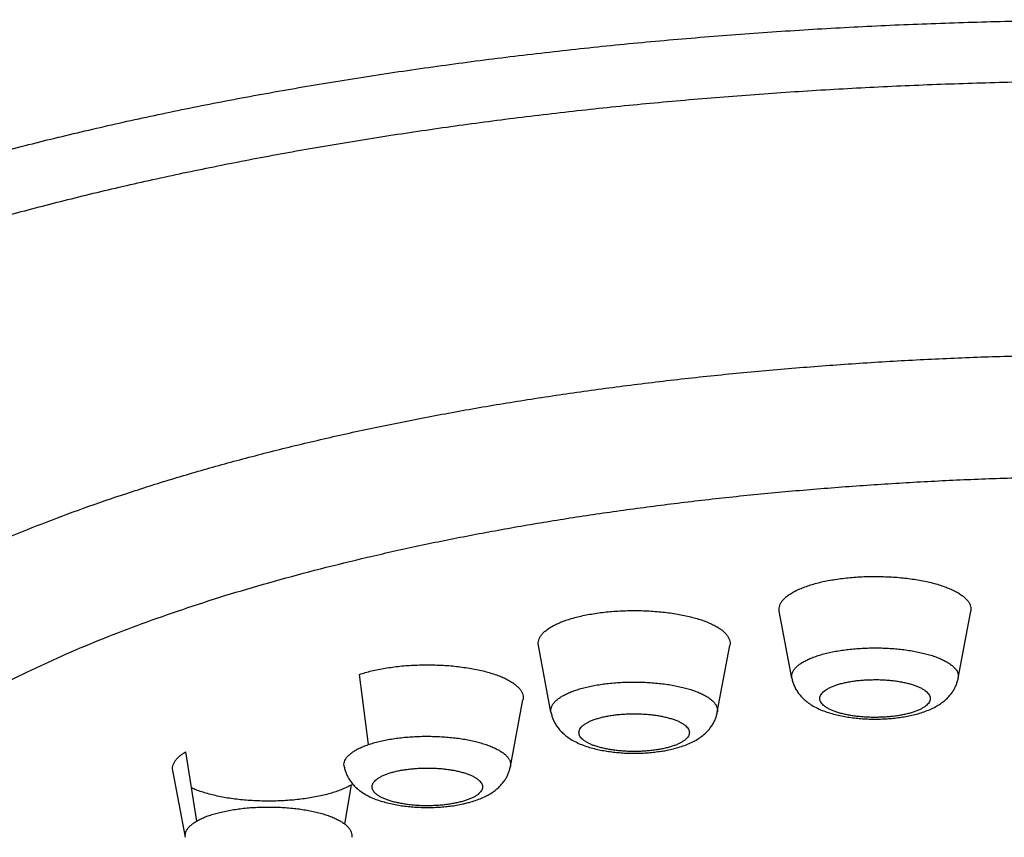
# Model space of a CAD drawing. Header units: millimetres. Extents: x 68 to 728, y -125 to 566.
# Tile 12 of 20: x 77.71 to 88.07, y 485.96 to 494.56. Entities that reach past the tile are written whole.
import ezdxf

# ---------------------------------------------------------------- set-up
doc = ezdxf.new("R2010")
doc.units = ezdxf.units.MM
doc.header["$LTSCALE"] = 30.734
doc.layers.get('0').update_dxf_attribs({"linetype": 'CONTINUOUS'})

msp = doc.modelspace()

# ---------------------------------------------------------------- linework, layer by layer
for p, q in [((85.836, 487.63), (85.703, 488.334)), ((87.585, 487.63), (87.717, 488.334)), ((83.301, 487.271), (83.169, 487.974)), ((85.05, 487.271), (85.183, 487.974)), ((81.38, 486.931), (81.286, 487.669)), ((82.874, 486.699), (83.006, 487.403)), ((79.455, 486.854), (79.57, 486.124)), ((79.455, 485.955), (79.322, 486.659)), ((81.133, 486.093), (81.203, 486.508))]:
    msp.add_line(p, q)
for centre, radius, start, end in [((84.943, 487.291), 0.109, 347.9189, 349.3349), ((86.716, 489.093), 1.893, 274.1893, 274.4427), ((86.717, 489.07), 1.871, 274.4416, 275.235), ((84.213, 488.468), 1.626, 278.7033, 279.1082), ((84.227, 488.382), 1.539, 279.0935, 281.1548)]:
    msp.add_arc(centre, radius, start, end)
for points, knots in [([(69.93, 487.891), (69.93, 487.979), (69.941, 488.158), (69.987, 488.424), (70.065, 488.689), (70.174, 488.953), (70.313, 489.214), (70.482, 489.474), (70.681, 489.73), (70.91, 489.984), (71.168, 490.234), (71.455, 490.48), (71.77, 490.723), (72.112, 490.96), (72.482, 491.193), (72.879, 491.421), (73.302, 491.643), (73.751, 491.859), (74.224, 492.069), (74.721, 492.272), (75.242, 492.469), (75.785, 492.658), (76.349, 492.839), (76.934, 493.013), (77.538, 493.179), (78.162, 493.336), (78.803, 493.485), (79.461, 493.625), (80.135, 493.756), (80.823, 493.877), (81.525, 493.99), (82.24, 494.092), (82.966, 494.185), (83.702, 494.268), (84.448, 494.341), (85.201, 494.403), (85.961, 494.456), (86.726, 494.498), (87.496, 494.529), (88.269, 494.55), (89.043, 494.561), (89.818, 494.561), (90.592, 494.55), (91.365, 494.529), (92.134, 494.498), (92.9, 494.456), (93.659, 494.403), (94.412, 494.341), (95.158, 494.268), (95.894, 494.185), (96.62, 494.092), (97.335, 493.99), (98.037, 493.877), (98.726, 493.756), (99.4, 493.625), (100.058, 493.485), (100.699, 493.336), (101.322, 493.179), (101.927, 493.013), (102.512, 492.839), (103.076, 492.658), (103.619, 492.468), (104.139, 492.272), (104.636, 492.069), (105.109, 491.859), (105.558, 491.643), (105.981, 491.421), (106.378, 491.193), (106.748, 490.96), (107.091, 490.723), (107.406, 490.48), (107.693, 490.234), (107.951, 489.984), (108.179, 489.73), (108.379, 489.474), (108.548, 489.214), (108.687, 488.953), (108.795, 488.689), (108.873, 488.424), (108.92, 488.158), (108.93, 487.979), (108.93, 487.891)], [0, 0, 0, 0, 0.265581, 0.534309, 0.809194, 1.093013, 1.388214, 1.696948, 2.020997, 2.361812, 2.720546, 3.098096, 3.495128, 3.91204, 4.348935, 4.806197, 5.283807, 5.781603, 6.299512, 6.836881, 7.393301, 7.968285, 8.561259, 9.17165, 9.7988, 10.441999, 11.100499, 11.773516, 12.460232, 13.15958, 13.870598, 14.5927, 15.324881, 16.066217, 16.815728, 17.572047, 18.334156, 19.101002, 19.871528, 20.644714, 21.419498, 22.194815, 22.969606, 23.742814, 24.513389, 25.27994, 26.041588, 26.797538, 27.546658, 28.288096, 29.020653, 29.74313, 30.454591, 31.154095, 31.840763, 32.513754, 33.172241, 33.815432, 34.442579, 35.052983, 35.645989, 36.22066, 36.776757, 37.313881, 37.831516, 38.329523, 38.80738, 39.264894, 39.702064, 40.119002, 40.516005, 40.893536, 41.252252, 41.593044, 41.917077, 42.225817, 42.521053, 42.80473, 43.079534, 43.348239, 43.613858, 43.613858, 43.613858, 43.613858]), ([(70.43, 487.421), (70.43, 487.507), (70.44, 487.681), (70.486, 487.94), (70.562, 488.199), (70.668, 488.456), (70.803, 488.711), (70.968, 488.964), (71.162, 489.214), (71.385, 489.461), (71.637, 489.704), (71.916, 489.944), (72.223, 490.18), (72.557, 490.412), (72.918, 490.639), (73.304, 490.861), (73.716, 491.077), (74.153, 491.288), (74.614, 491.492), (75.099, 491.69), (75.606, 491.881), (76.134, 492.066), (76.684, 492.243), (77.254, 492.412), (77.843, 492.573), (78.451, 492.727), (79.076, 492.872), (79.717, 493.008), (80.373, 493.136), (81.044, 493.254), (81.728, 493.363), (82.425, 493.463), (83.132, 493.554), (83.849, 493.635), (84.575, 493.705), (85.309, 493.766), (86.05, 493.817), (86.796, 493.858), (87.545, 493.889), (88.298, 493.91), (89.053, 493.92), (89.808, 493.92), (90.563, 493.91), (91.315, 493.889), (92.065, 493.858), (92.811, 493.817), (93.551, 493.766), (94.285, 493.705), (95.011, 493.635), (95.728, 493.554), (96.436, 493.463), (97.132, 493.363), (97.816, 493.254), (98.487, 493.136), (99.143, 493.008), (99.785, 492.872), (100.409, 492.727), (101.017, 492.573), (101.606, 492.412), (102.176, 492.243), (102.726, 492.066), (103.255, 491.881), (103.762, 491.69), (104.246, 491.492), (104.707, 491.288), (105.144, 491.077), (105.556, 490.861), (105.943, 490.639), (106.304, 490.412), (106.638, 490.181), (106.945, 489.945), (107.224, 489.704), (107.475, 489.461), (107.698, 489.214), (107.892, 488.964), (108.057, 488.711), (108.193, 488.456), (108.299, 488.199), (108.374, 487.941), (108.42, 487.681), (108.43, 487.507), (108.43, 487.421)], [0, 0, 0, 0, 0.258802, 0.520686, 0.788544, 1.065027, 1.352756, 1.653673, 1.969518, 2.301588, 2.651086, 3.019041, 3.405952, 3.812249, 4.238012, 4.683629, 5.149085, 5.634144, 6.138436, 6.661665, 7.203722, 7.763942, 8.341735, 8.93636, 9.547447, 10.174218, 10.815846, 11.471562, 12.140601, 12.822124, 13.515219, 14.218954, 14.932383, 15.654544, 16.38446, 17.121116, 17.863562, 18.610852, 19.361753, 20.115229, 20.870238, 21.625741, 22.380694, 23.13406, 23.884808, 24.631919, 25.374178, 26.110685, 26.840547, 27.562727, 28.276181, 28.97992, 29.673016, 30.354547, 31.023609, 31.679345, 32.320945, 32.947653, 33.558746, 34.153461, 34.731305, 35.291525, 35.833575, 36.356818, 36.861128, 37.346197, 37.811661, 38.257293, 38.683073, 39.08938, 39.476298, 39.844263, 40.193776, 40.52586, 40.841711, 41.142624, 41.430336, 41.706795, 41.974643, 42.236559, 42.495463, 42.495463, 42.495463, 42.495463]), ([(74.18, 485.824), (74.18, 485.893), (74.189, 486.038), (74.228, 486.255), (74.296, 486.477), (74.391, 486.696), (74.513, 486.914), (74.661, 487.129), (74.837, 487.343), (75.038, 487.553), (75.265, 487.76), (75.518, 487.963), (75.795, 488.163), (76.097, 488.358), (76.423, 488.549), (76.771, 488.735), (77.143, 488.915), (77.537, 489.091), (77.952, 489.26), (78.387, 489.423), (78.842, 489.579), (79.317, 489.729), (79.809, 489.872), (80.319, 490.008), (80.845, 490.136), (81.387, 490.257), (81.943, 490.369), (82.512, 490.474), (83.094, 490.57), (83.687, 490.657), (84.291, 490.736), (84.903, 490.806), (85.524, 490.867), (86.152, 490.919), (86.786, 490.962), (87.424, 490.996), (88.066, 491.02), (88.711, 491.035), (89.141, 491.039), (89.356, 491.039)], [0, 0, 0, 0, 0.208713, 0.432872, 0.662696, 0.900708, 1.149233, 1.410285, 1.685435, 1.97605, 2.283045, 2.607047, 2.948561, 3.307835, 3.685041, 4.080249, 4.493361, 4.924169, 5.372369, 5.837567, 6.319082, 6.816566, 7.329507, 7.857183, 8.399173, 8.95443, 9.522093, 10.101363, 10.69125, 11.291006, 11.89979, 12.516692, 13.14078, 13.771093, 14.406651, 15.046115, 15.688838, 16.333815, 16.980033, 16.980033, 16.980033, 16.980033]), ([(89.43, 480.01), (89.226, 480.01), (88.818, 480.013), (88.208, 480.027), (87.599, 480.049), (86.994, 480.08), (86.394, 480.121), (85.798, 480.169), (85.21, 480.227), (84.63, 480.293), (84.058, 480.368), (83.496, 480.451), (82.946, 480.542), (82.407, 480.641), (81.881, 480.748), (81.369, 480.863), (80.872, 480.985), (80.391, 481.114), (79.926, 481.25), (79.479, 481.393), (79.05, 481.542), (78.641, 481.698), (78.251, 481.859), (77.882, 482.026), (77.534, 482.198), (77.208, 482.375), (76.905, 482.557), (76.624, 482.743), (76.367, 482.933), (76.134, 483.126), (75.926, 483.323), (75.742, 483.523), (75.584, 483.726), (75.451, 483.931), (75.344, 484.137), (75.263, 484.346), (75.208, 484.556), (75.18, 484.766), (75.178, 484.977), (75.204, 485.188), (75.255, 485.398), (75.333, 485.607), (75.438, 485.814), (75.568, 486.019), (75.723, 486.222), (75.904, 486.422), (76.11, 486.619), (76.34, 486.813), (76.594, 487.004), (76.872, 487.19), (77.172, 487.372), (77.496, 487.55), (77.841, 487.723), (78.208, 487.89), (78.596, 488.052), (79.003, 488.208), (79.43, 488.358), (79.875, 488.502), (80.337, 488.638), (80.817, 488.768), (81.312, 488.891), (81.822, 489.007), (82.347, 489.115), (82.884, 489.215), (83.433, 489.307), (83.994, 489.391), (84.565, 489.466), (85.144, 489.534), (85.732, 489.592), (86.326, 489.642), (86.926, 489.683), (87.53, 489.716), (88.139, 489.739), (88.749, 489.754), (89.157, 489.757), (89.361, 489.758)], [0, 0, 0, 0, 0.612173, 1.223402, 1.832575, 2.438576, 3.040947, 3.638358, 4.229865, 4.814274, 5.390905, 5.95909, 6.517696, 7.065822, 7.602451, 8.127214, 8.639284, 9.137849, 9.622065, 10.091475, 10.545668, 10.983954, 11.405791, 11.810805, 12.198921, 12.569834, 12.923419, 13.259718, 13.578926, 13.88139, 14.167645, 14.438459, 14.694864, 14.938191, 15.170102, 15.392605, 15.608058, 15.819078, 16.028481, 16.239166, 16.453969, 16.675539, 16.906271, 17.148215, 17.403066, 17.672192, 17.956653, 18.257247, 18.574541, 18.908902, 19.260512, 19.629419, 20.015568, 20.41872, 20.838727, 21.27518, 21.727578, 22.195274, 22.677852, 23.174844, 23.685418, 24.208777, 24.744097, 25.290997, 25.848467, 26.415618, 26.991331, 27.574928, 28.165714, 28.762488, 29.3643, 29.969828, 30.578679, 31.189813, 31.802198, 31.802198, 31.802198, 31.802198]), ([(85.703, 488.334), (85.702, 488.339), (85.701, 488.355), (85.703, 488.38), (85.712, 488.409), (85.729, 488.437), (85.752, 488.465), (85.781, 488.491), (85.817, 488.517), (85.859, 488.542), (85.907, 488.565), (85.96, 488.587), (86.018, 488.607), (86.081, 488.626), (86.148, 488.643), (86.219, 488.658), (86.293, 488.67), (86.37, 488.681), (86.423, 488.687), (86.449, 488.689)], [0, 0, 0, 0, 0.0175052, 0.0461092, 0.0759059, 0.1081429, 0.1437548, 0.1833596, 0.2273145, 0.2757787, 0.3287635, 0.3861689, 0.4478083, 0.5134267, 0.5827132, 0.6553111, 0.7308259, 0.8088317, 0.8888773, 0.8888773, 0.8888773, 0.8888773]), ([(86.449, 488.689), (86.476, 488.692), (86.531, 488.696), (86.613, 488.7), (86.696, 488.701), (86.78, 488.7), (86.862, 488.697), (86.944, 488.692), (87.024, 488.684), (87.102, 488.674), (87.177, 488.662), (87.25, 488.648), (87.318, 488.632), (87.382, 488.614), (87.442, 488.594), (87.497, 488.572), (87.546, 488.55), (87.59, 488.525), (87.628, 488.5), (87.66, 488.474), (87.685, 488.447), (87.704, 488.419), (87.716, 488.39), (87.72, 488.361), (87.719, 488.342), (87.717, 488.334)], [0, 0, 0, 0, 0.081614, 0.16431, 0.247592, 0.330958, 0.413905, 0.495935, 0.576556, 0.655293, 0.731687, 0.805303, 0.875735, 0.942613, 1.00561, 1.064451, 1.118925, 1.168901, 1.214349, 1.255376, 1.292264, 1.325539, 1.356024, 1.384872, 1.411847, 1.411847, 1.411847, 1.411847]), ([(83.169, 487.974), (83.168, 487.979), (83.166, 487.992), (83.167, 488.016), (83.176, 488.045), (83.191, 488.074), (83.213, 488.101), (83.242, 488.128), (83.276, 488.154), (83.317, 488.179), (83.364, 488.202), (83.416, 488.224), (83.473, 488.245), (83.535, 488.264), (83.602, 488.281), (83.648, 488.291), (83.671, 488.295)], [0, 0, 0, 0, 0.0127519, 0.0412947, 0.0707986, 0.1025549, 0.1375534, 0.1764617, 0.2196759, 0.2673843, 0.31962, 0.3762995, 0.4372493, 0.5022247, 0.5709234, 0.6429959, 0.6429959, 0.6429959, 0.6429959]), ([(83.671, 488.295), (83.696, 488.3), (83.746, 488.309), (83.823, 488.32), (83.902, 488.329), (83.983, 488.336), (84.065, 488.34), (84.148, 488.342), (84.231, 488.342), (84.314, 488.339), (84.396, 488.334), (84.476, 488.326), (84.555, 488.317), (84.631, 488.305), (84.703, 488.291), (84.772, 488.275), (84.837, 488.258), (84.898, 488.238), (84.954, 488.217), (85.004, 488.194), (85.049, 488.171), (85.088, 488.145), (85.12, 488.119), (85.147, 488.092), (85.166, 488.064), (85.18, 488.036), (85.186, 488.006), (85.185, 487.986), (85.183, 487.976), (85.183, 487.974)], [0, 0, 0, 0, 0.075057, 0.152679, 0.232417, 0.313803, 0.396353, 0.479572, 0.562959, 0.64601, 0.728227, 0.809117, 0.8882, 0.965016, 1.039123, 1.110113, 1.177607, 1.241272, 1.300822, 1.356035, 1.406766, 1.452966, 1.494715, 1.532264, 1.566092, 1.596972, 1.626, 1.654542, 1.657727, 1.657727, 1.657727, 1.657727]), ([(85.836, 487.63), (85.835, 487.631), (85.834, 487.641), (85.833, 487.66), (85.84, 487.686), (85.852, 487.711), (85.871, 487.736), (85.895, 487.76), (85.926, 487.783), (85.962, 487.806), (86.003, 487.827), (86.049, 487.846), (86.101, 487.865), (86.156, 487.882), (86.215, 487.897), (86.278, 487.91), (86.344, 487.922), (86.413, 487.931), (86.46, 487.936), (86.484, 487.938)], [0, 0, 0, 0, 0.0044572, 0.0299048, 0.0559217, 0.0837715, 0.1144463, 0.1486241, 0.1867108, 0.2289039, 0.2752462, 0.3256654, 0.380001, 0.4380233, 0.4994472, 0.5639418, 0.6311391, 0.7006402, 0.7720213, 0.7720213, 0.7720213, 0.7720213]), ([(86.484, 487.938), (86.508, 487.941), (86.556, 487.944), (86.63, 487.948), (86.704, 487.949), (86.778, 487.948), (86.852, 487.945), (86.925, 487.94), (86.996, 487.933), (87.065, 487.923), (87.132, 487.912), (87.195, 487.899), (87.255, 487.884), (87.311, 487.868), (87.363, 487.85), (87.41, 487.83), (87.452, 487.809), (87.489, 487.787), (87.521, 487.764), (87.546, 487.74), (87.566, 487.716), (87.58, 487.69), (87.587, 487.664), (87.587, 487.644), (87.585, 487.633), (87.585, 487.63)], [0, 0, 0, 0, 0.072818, 0.146615, 0.220925, 0.295273, 0.369188, 0.442202, 0.513854, 0.583698, 0.651308, 0.716279, 0.778239, 0.83685, 0.891817, 0.942902, 0.989932, 1.032817, 1.071579, 1.106387, 1.137606, 1.165867, 1.192107, 1.217555, 1.22628, 1.22628, 1.22628, 1.22628]), ([(81.286, 487.669), (81.306, 487.676), (81.348, 487.69), (81.414, 487.707), (81.484, 487.723), (81.557, 487.736), (81.633, 487.747), (81.712, 487.757), (81.793, 487.764), (81.875, 487.768), (81.958, 487.771), (82.041, 487.771), (82.124, 487.768), (82.206, 487.764), (82.287, 487.757), (82.365, 487.747), (82.442, 487.736), (82.515, 487.723), (82.585, 487.707), (82.65, 487.69), (82.712, 487.67), (82.768, 487.65), (82.819, 487.627), (82.865, 487.603), (82.905, 487.578), (82.939, 487.552), (82.966, 487.525), (82.987, 487.498), (83.001, 487.469), (83.009, 487.44), (83.009, 487.418), (83.007, 487.406), (83.006, 487.403)], [0, 0, 0, 0, 0.064324, 0.132425, 0.203962, 0.27855, 0.355774, 0.435192, 0.516336, 0.598726, 0.681869, 0.765263, 0.848405, 0.930795, 1.01194, 1.091357, 1.168581, 1.24317, 1.314706, 1.382807, 1.447131, 1.507385, 1.563334, 1.614818, 1.661771, 1.70425, 1.742472, 1.776876, 1.808179, 1.837426, 1.865949, 1.873929, 1.873929, 1.873929, 1.873929]), ([(85.836, 487.63), (85.838, 487.616), (85.845, 487.589), (85.86, 487.548), (85.88, 487.508), (85.906, 487.469), (85.937, 487.432), (85.975, 487.396), (86.021, 487.361), (86.075, 487.327), (86.138, 487.297), (86.204, 487.272), (86.272, 487.252), (86.34, 487.235), (86.408, 487.223), (86.476, 487.213), (86.545, 487.206), (86.613, 487.201), (86.682, 487.199), (86.751, 487.199), (86.808, 487.201), (86.843, 487.204), (86.854, 487.204)], [0, 0, 0, 0, 0.041832, 0.084366, 0.129284, 0.175468, 0.223537, 0.275335, 0.332544, 0.396602, 0.467161, 0.539373, 0.61015, 0.679761, 0.748674, 0.817359, 0.886093, 0.954897, 1.02377, 1.092642, 1.16142, 1.195776, 1.195776, 1.195776, 1.195776]), ([(86.888, 487.207), (86.91, 487.209), (86.953, 487.214), (87.018, 487.224), (87.083, 487.236), (87.147, 487.251), (87.211, 487.27), (87.274, 487.294), (87.334, 487.321), (87.386, 487.352), (87.431, 487.383), (87.468, 487.416), (87.499, 487.449), (87.524, 487.483), (87.546, 487.518), (87.563, 487.554), (87.576, 487.591), (87.583, 487.617), (87.585, 487.63)], [0, 0, 0, 0, 0.0655982, 0.1310642, 0.1966365, 0.2626696, 0.3296206, 0.3975281, 0.4644047, 0.5253078, 0.5793826, 0.6282985, 0.6730982, 0.7153465, 0.7558594, 0.7955158, 0.8348646, 0.874151, 0.874151, 0.874151, 0.874151]), ([(83.301, 487.271), (83.301, 487.271), (83.299, 487.281), (83.299, 487.299), (83.304, 487.325), (83.316, 487.35), (83.334, 487.375), (83.359, 487.399), (83.388, 487.422), (83.424, 487.445), (83.465, 487.466), (83.511, 487.486), (83.562, 487.504), (83.617, 487.521), (83.676, 487.536), (83.717, 487.545), (83.738, 487.549)], [0, 0, 0, 0, 0.0023142, 0.0277762, 0.0536945, 0.0813493, 0.1117587, 0.1456257, 0.1833766, 0.225224, 0.271222, 0.3213065, 0.3753236, 0.4330489, 0.4942014, 0.5584537, 0.5584537, 0.5584537, 0.5584537]), ([(83.738, 487.549), (83.759, 487.554), (83.804, 487.562), (83.873, 487.572), (83.943, 487.579), (84.016, 487.585), (84.089, 487.589), (84.163, 487.59), (84.238, 487.589), (84.311, 487.586), (84.384, 487.581), (84.455, 487.574), (84.525, 487.565), (84.592, 487.554), (84.655, 487.541), (84.716, 487.526), (84.772, 487.51), (84.824, 487.492), (84.872, 487.473), (84.915, 487.452), (84.952, 487.43), (84.984, 487.407), (85.01, 487.383), (85.03, 487.359), (85.044, 487.333), (85.052, 487.307), (85.053, 487.286), (85.051, 487.274), (85.05, 487.271)], [0, 0, 0, 0, 0.066987, 0.136312, 0.207553, 0.280269, 0.354002, 0.428287, 0.50265, 0.576619, 0.649726, 0.721508, 0.79152, 0.859332, 0.924538, 0.986762, 1.045663, 1.100944, 1.152361, 1.199733, 1.242964, 1.282066, 1.317192, 1.348691, 1.377166, 1.403532, 1.428994, 1.439846, 1.439846, 1.439846, 1.439846]), ([(86.861, 487.224), (86.843, 487.222), (86.806, 487.22), (86.752, 487.218), (86.697, 487.217), (86.642, 487.218), (86.587, 487.222), (86.534, 487.226), (86.482, 487.233), (86.433, 487.241), (86.385, 487.251), (86.341, 487.262), (86.3, 487.275), (86.263, 487.289), (86.23, 487.304), (86.201, 487.32), (86.177, 487.337), (86.157, 487.354), (86.142, 487.373), (86.133, 487.392), (86.129, 487.411), (86.13, 487.431), (86.137, 487.45), (86.149, 487.469), (86.166, 487.487), (86.188, 487.504), (86.215, 487.52), (86.246, 487.536), (86.281, 487.55), (86.32, 487.564), (86.363, 487.576), (86.409, 487.586), (86.457, 487.595), (86.508, 487.603), (86.542, 487.606), (86.56, 487.608)], [0, 0, 0, 0, 0.054171, 0.10914, 0.16442, 0.21951, 0.274182, 0.327863, 0.380131, 0.430471, 0.478656, 0.524352, 0.567191, 0.606899, 0.643303, 0.676354, 0.705928, 0.732148, 0.755338, 0.776097, 0.795348, 0.814289, 0.834126, 0.855971, 0.880588, 0.908425, 0.939672, 0.974363, 1.012501, 1.053844, 1.098167, 1.145075, 1.194437, 1.245862, 1.298938, 1.298938, 1.298938, 1.298938]), ([(86.56, 487.608), (86.578, 487.61), (86.614, 487.612), (86.669, 487.614), (86.724, 487.615), (86.779, 487.614), (86.834, 487.61), (86.887, 487.606), (86.939, 487.599), (86.988, 487.591), (87.035, 487.581), (87.079, 487.57), (87.12, 487.557), (87.157, 487.543), (87.191, 487.528), (87.22, 487.512), (87.244, 487.495), (87.264, 487.478), (87.278, 487.459), (87.288, 487.44), (87.292, 487.421), (87.291, 487.401), (87.284, 487.382), (87.272, 487.363), (87.254, 487.345), (87.232, 487.328), (87.206, 487.312), (87.175, 487.296), (87.139, 487.282), (87.1, 487.268), (87.058, 487.256), (87.012, 487.246), (86.964, 487.237), (86.913, 487.229), (86.878, 487.226), (86.861, 487.224)], [0, 0, 0, 0, 0.054171, 0.10914, 0.16442, 0.21951, 0.274182, 0.327863, 0.380131, 0.430471, 0.478656, 0.524352, 0.567191, 0.606899, 0.643303, 0.676354, 0.705928, 0.732148, 0.755338, 0.776097, 0.795348, 0.814289, 0.834126, 0.855971, 0.880588, 0.908425, 0.939672, 0.974363, 1.012501, 1.053844, 1.098167, 1.145075, 1.194437, 1.245862, 1.298938, 1.298938, 1.298938, 1.298938]), ([(83.301, 487.271), (83.304, 487.257), (83.31, 487.231), (83.325, 487.191), (83.344, 487.152), (83.369, 487.114), (83.399, 487.077), (83.436, 487.041), (83.48, 487.006), (83.532, 486.973), (83.592, 486.943), (83.657, 486.917), (83.723, 486.897), (83.79, 486.88), (83.856, 486.867), (83.923, 486.856), (83.99, 486.849), (84.057, 486.843), (84.124, 486.84), (84.191, 486.84), (84.259, 486.841), (84.326, 486.845), (84.392, 486.852), (84.437, 486.858), (84.459, 486.861)], [0, 0, 0, 0, 0.040948, 0.082254, 0.126509, 0.17095, 0.218914, 0.26959, 0.324959, 0.38668, 0.45501, 0.525615, 0.595325, 0.663662, 0.731199, 0.798425, 0.865614, 0.932892, 1.000242, 1.067603, 1.134897, 1.202049, 1.269023, 1.335852, 1.335852, 1.335852, 1.335852]), ([(84.466, 486.885), (84.45, 486.882), (84.417, 486.876), (84.365, 486.869), (84.312, 486.863), (84.258, 486.86), (84.203, 486.858), (84.148, 486.858), (84.093, 486.86), (84.039, 486.863), (83.986, 486.869), (83.935, 486.876), (83.886, 486.884), (83.84, 486.895), (83.796, 486.906), (83.756, 486.919), (83.72, 486.933), (83.688, 486.949), (83.66, 486.965), (83.637, 486.982), (83.618, 487), (83.605, 487.018), (83.597, 487.037), (83.594, 487.057), (83.597, 487.076), (83.605, 487.095), (83.618, 487.114), (83.637, 487.132), (83.66, 487.149), (83.688, 487.165), (83.72, 487.181), (83.756, 487.195), (83.796, 487.208), (83.839, 487.219), (83.87, 487.226), (83.885, 487.229)], [0, 0, 0, 0, 0.049898, 0.101729, 0.155051, 0.209385, 0.264511, 0.319856, 0.374974, 0.429305, 0.482578, 0.534394, 0.584292, 0.631882, 0.676857, 0.719017, 0.757981, 0.793569, 0.825683, 0.854347, 0.879741, 0.902254, 0.922503, 0.941532, 0.960581, 0.980875, 1.003391, 1.028789, 1.057507, 1.089654, 1.125246, 1.164094, 1.206176, 1.251229, 1.298938, 1.298938, 1.298938, 1.298938]), ([(83.885, 487.229), (83.902, 487.232), (83.935, 487.238), (83.986, 487.245), (84.039, 487.25), (84.093, 487.254), (84.148, 487.256), (84.203, 487.256), (84.258, 487.254), (84.312, 487.25), (84.365, 487.245), (84.417, 487.238), (84.466, 487.229), (84.512, 487.219), (84.555, 487.208), (84.595, 487.195), (84.632, 487.181), (84.664, 487.165), (84.692, 487.149), (84.715, 487.132), (84.733, 487.114), (84.747, 487.096), (84.755, 487.076), (84.758, 487.057), (84.755, 487.037), (84.747, 487.018), (84.733, 487), (84.715, 486.982), (84.692, 486.965), (84.664, 486.949), (84.632, 486.933), (84.595, 486.919), (84.556, 486.906), (84.512, 486.895), (84.482, 486.888), (84.466, 486.885)], [0, 0, 0, 0, 0.049898, 0.101729, 0.155051, 0.209385, 0.264511, 0.319856, 0.374974, 0.429305, 0.482578, 0.534394, 0.584292, 0.631882, 0.676857, 0.719017, 0.757981, 0.793569, 0.825683, 0.854347, 0.879741, 0.902254, 0.922503, 0.941532, 0.960581, 0.980875, 1.003391, 1.028789, 1.057507, 1.089654, 1.125246, 1.164094, 1.206176, 1.251229, 1.298938, 1.298938, 1.298938, 1.298938]), ([(84.524, 486.872), (84.546, 486.877), (84.591, 486.887), (84.657, 486.905), (84.722, 486.928), (84.784, 486.955), (84.84, 486.985), (84.888, 487.018), (84.927, 487.051), (84.96, 487.085), (84.987, 487.12), (85.01, 487.156), (85.028, 487.193), (85.041, 487.231), (85.048, 487.257), (85.05, 487.271)], [0, 0, 0, 0, 0.0675032, 0.1358093, 0.2052218, 0.2745948, 0.3391797, 0.3961244, 0.4472794, 0.4939482, 0.5378506, 0.5798149, 0.6208162, 0.6612842, 0.7015044, 0.7015044, 0.7015044, 0.7015044]), ([(81.38, 486.931), (81.398, 486.937), (81.435, 486.949), (81.494, 486.964), (81.557, 486.978), (81.622, 486.99), (81.69, 487), (81.761, 487.008), (81.833, 487.013), (81.907, 487.017), (81.981, 487.019), (82.055, 487.018), (82.129, 487.015), (82.202, 487.011), (82.273, 487.004), (82.343, 486.995), (82.41, 486.984), (82.474, 486.971), (82.534, 486.957), (82.591, 486.94), (82.644, 486.922), (82.692, 486.903), (82.735, 486.882), (82.772, 486.861), (82.805, 486.838), (82.831, 486.814), (82.852, 486.789), (82.867, 486.764), (82.875, 486.738), (82.876, 486.716), (82.875, 486.704), (82.874, 486.699)], [0, 0, 0, 0, 0.057426, 0.118305, 0.182313, 0.249086, 0.318232, 0.38933, 0.46194, 0.535607, 0.609863, 0.684238, 0.758259, 0.831454, 0.903365, 0.973541, 1.041551, 1.10699, 1.169476, 1.228666, 1.284259, 1.336005, 1.383719, 1.427297, 1.466739, 1.502187, 1.533968, 1.562665, 1.589164, 1.61465, 1.627625, 1.627625, 1.627625, 1.627625]), ([(81.125, 486.699), (81.123, 486.708), (81.122, 486.725), (81.127, 486.751), (81.138, 486.777), (81.156, 486.802), (81.18, 486.826), (81.209, 486.849), (81.244, 486.872), (81.285, 486.893), (81.33, 486.913), (81.363, 486.925), (81.38, 486.931)], [0, 0, 0, 0, 0.0256494, 0.0514782, 0.078945, 0.1090937, 0.1426529, 0.1800695, 0.2215717, 0.2672248, 0.3169735, 0.3706706, 0.3706706, 0.3706706, 0.3706706]), ([(79.322, 486.659), (79.322, 486.66), (79.32, 486.67), (79.319, 486.691), (79.325, 486.72), (79.339, 486.749), (79.358, 486.776), (79.385, 486.804), (79.417, 486.83), (79.442, 486.846), (79.455, 486.854)], [0, 0, 0, 0, 0.0031844, 0.0317272, 0.0607553, 0.0916345, 0.1254628, 0.1630118, 0.2047607, 0.2509606, 0.2509606, 0.2509606, 0.2509606]), ([(81.125, 486.699), (81.127, 486.686), (81.134, 486.659), (81.149, 486.618), (81.169, 486.579), (81.194, 486.54), (81.226, 486.502), (81.264, 486.465), (81.31, 486.43), (81.364, 486.397), (81.426, 486.367), (81.493, 486.342), (81.561, 486.322), (81.628, 486.305), (81.696, 486.293), (81.763, 486.283), (81.831, 486.276), (81.9, 486.271), (81.968, 486.269), (82.037, 486.269), (82.105, 486.271), (82.173, 486.276), (82.241, 486.283), (82.308, 486.293), (82.367, 486.305), (82.403, 486.313), (82.417, 486.317)], [0, 0, 0, 0, 0.041756, 0.083805, 0.128546, 0.174596, 0.223693, 0.27525, 0.332181, 0.396366, 0.46704, 0.538974, 0.609551, 0.678825, 0.74741, 0.815751, 0.884085, 0.952492, 1.020956, 1.089407, 1.157757, 1.225936, 1.293921, 1.361782, 1.429727, 1.473945, 1.473945, 1.473945, 1.473945]), ([(82.507, 486.343), (82.528, 486.351), (82.57, 486.366), (82.628, 486.394), (82.679, 486.424), (82.722, 486.455), (82.759, 486.488), (82.789, 486.521), (82.814, 486.554), (82.835, 486.589), (82.852, 486.625), (82.865, 486.662), (82.871, 486.687), (82.874, 486.699)], [0, 0, 0, 0, 0.0669357, 0.1326505, 0.1921683, 0.2452967, 0.2932871, 0.3375233, 0.3793495, 0.4196621, 0.4590565, 0.4979963, 0.5366806, 0.5366806, 0.5366806, 0.5366806]), ([(82.41, 486.345), (82.397, 486.341), (82.368, 486.332), (82.324, 486.321), (82.277, 486.311), (82.227, 486.303), (82.176, 486.296), (82.122, 486.291), (82.068, 486.288), (82.013, 486.287), (81.958, 486.287), (81.903, 486.289), (81.849, 486.293), (81.797, 486.299), (81.746, 486.307), (81.698, 486.316), (81.652, 486.326), (81.609, 486.338), (81.57, 486.351), (81.535, 486.366), (81.504, 486.381), (81.477, 486.398), (81.455, 486.415), (81.438, 486.433), (81.426, 486.452), (81.419, 486.471), (81.418, 486.491), (81.422, 486.51), (81.431, 486.529), (81.446, 486.547), (81.466, 486.565), (81.49, 486.582), (81.519, 486.598), (81.552, 486.613), (81.576, 486.622), (81.589, 486.626)], [0, 0, 0, 0, 0.04284, 0.088551, 0.136781, 0.187127, 0.239405, 0.293089, 0.347755, 0.402844, 0.458076, 0.51303, 0.567203, 0.620145, 0.671479, 0.720928, 0.767977, 0.812296, 0.853597, 0.891662, 0.926346, 0.957588, 0.985367, 1.009973, 1.031857, 1.051751, 1.0707, 1.089957, 1.110755, 1.13397, 1.160194, 1.189678, 1.222666, 1.25913, 1.298937, 1.298937, 1.298937, 1.298937]), ([(81.589, 486.626), (81.602, 486.631), (81.63, 486.64), (81.674, 486.651), (81.722, 486.661), (81.771, 486.669), (81.823, 486.675), (81.876, 486.68), (81.931, 486.683), (81.986, 486.685), (82.041, 486.684), (82.095, 486.682), (82.149, 486.678), (82.202, 486.672), (82.253, 486.665), (82.301, 486.656), (82.347, 486.645), (82.389, 486.633), (82.428, 486.62), (82.464, 486.606), (82.495, 486.59), (82.521, 486.574), (82.543, 486.556), (82.56, 486.538), (82.573, 486.52), (82.58, 486.5), (82.581, 486.481), (82.577, 486.461), (82.567, 486.442), (82.552, 486.424), (82.533, 486.406), (82.509, 486.389), (82.48, 486.373), (82.446, 486.358), (82.423, 486.35), (82.41, 486.345)], [0, 0, 0, 0, 0.04284, 0.088551, 0.136781, 0.187127, 0.239405, 0.293089, 0.347755, 0.402844, 0.458076, 0.51303, 0.567203, 0.620145, 0.671479, 0.720928, 0.767977, 0.812296, 0.853597, 0.891662, 0.926346, 0.957588, 0.985367, 1.009973, 1.031857, 1.051751, 1.0707, 1.089957, 1.110755, 1.13397, 1.160194, 1.189678, 1.222666, 1.25913, 1.298937, 1.298937, 1.298937, 1.298937]), ([(81.203, 486.508), (81.188, 486.5), (81.157, 486.483), (81.107, 486.461), (81.051, 486.439), (80.991, 486.42), (80.926, 486.402), (80.857, 486.386), (80.784, 486.373), (80.708, 486.361), (80.63, 486.351), (80.549, 486.344), (80.468, 486.339), (80.385, 486.336), (80.301, 486.336), (80.218, 486.338), (80.136, 486.342), (80.055, 486.348), (79.976, 486.357), (79.899, 486.368), (79.826, 486.382), (79.755, 486.397), (79.689, 486.414), (79.627, 486.433), (79.569, 486.453), (79.533, 486.469), (79.515, 486.477), (79.515, 486.477)], [0, 0, 0, 0, 0.050731, 0.105944, 0.165495, 0.229159, 0.296653, 0.367643, 0.441751, 0.518566, 0.597649, 0.678539, 0.760756, 0.843807, 0.927194, 1.010413, 1.092963, 1.17435, 1.254087, 1.331709, 1.406766, 1.478839, 1.547537, 1.612513, 1.673463, 1.730142, 1.731893, 1.731893, 1.731893, 1.731893]), ([(82.417, 486.317), (82.425, 486.319), (82.455, 486.327), (82.485, 486.336), (82.507, 486.343)], [0, 0, 0, 0, 0.02421198, 0.09358282, 0.09358282, 0.09358282, 0.09358282]), ([(79.57, 486.124), (79.583, 486.132), (79.611, 486.147), (79.656, 486.167), (79.706, 486.186), (79.761, 486.203), (79.819, 486.218), (79.881, 486.232), (79.947, 486.244), (80.015, 486.254), (80.085, 486.263), (80.157, 486.269), (80.23, 486.272), (80.304, 486.274), (80.379, 486.274), (80.453, 486.271), (80.526, 486.267), (80.597, 486.26), (80.667, 486.251), (80.734, 486.241), (80.798, 486.228), (80.859, 486.213), (80.916, 486.197), (80.969, 486.18), (81.018, 486.16), (81.061, 486.14), (81.099, 486.118), (81.132, 486.095), (81.159, 486.072), (81.18, 486.047), (81.196, 486.022), (81.204, 485.996), (81.206, 485.973), (81.205, 485.96), (81.204, 485.955)], [0, 0, 0, 0, 0.045308, 0.09472, 0.148095, 0.205221, 0.265824, 0.329584, 0.396142, 0.465106, 0.536058, 0.608559, 0.682155, 0.75638, 0.830763, 0.904831, 0.978114, 1.050148, 1.120485, 1.188693, 1.25436, 1.317106, 1.376583, 1.432486, 1.484561, 1.532616, 1.57654, 1.616324, 1.652095, 1.684164, 1.713088, 1.739728, 1.765248, 1.780341, 1.780341, 1.780341, 1.780341]), ([(79.455, 485.955), (79.453, 485.963), (79.452, 485.979), (79.456, 486.005), (79.467, 486.03), (79.484, 486.055), (79.508, 486.08), (79.537, 486.103), (79.558, 486.117), (79.57, 486.124)], [0, 0, 0, 0, 0.0235411, 0.0492894, 0.0765757, 0.1064688, 0.1397232, 0.176807, 0.2179643, 0.2179643, 0.2179643, 0.2179643])]:
    msp.add_open_spline(points, degree=3, knots=knots)

doc.saveas('drawing.dxf')
